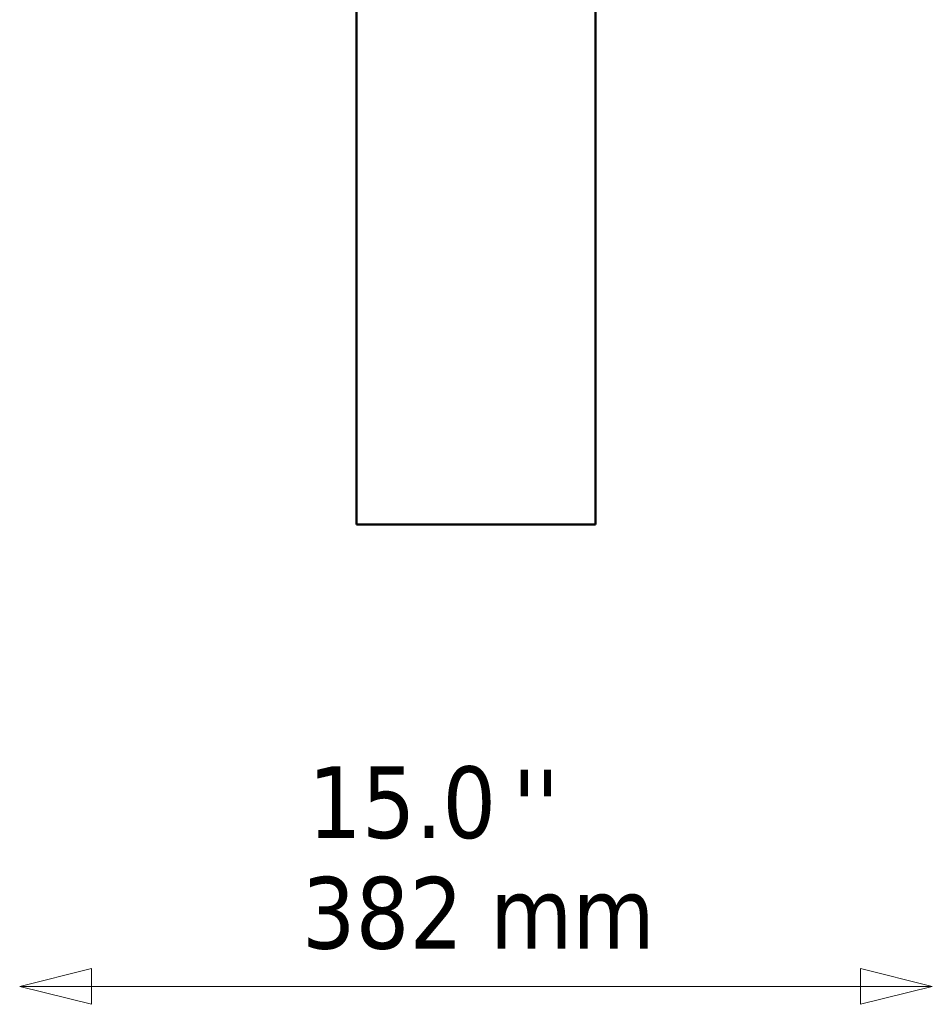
# Model space of a CAD drawing. Header units: millimetres. Extents: x 209 to 1990, y 91 to 2957.
# Tile 22 of 24: x 263 to 645, y 707 to 1119. Entities that reach past the tile are written whole.
import ezdxf

# ---------------------------------------------------------------- set-up
doc = ezdxf.new("R2010")
doc.units = ezdxf.units.MM
doc.header["$LTSCALE"] = 10
for name, color, linetype, lineweight in [('Symbol (ISO)', 7, 'Continuous', 25), ('Widoczne (ISO)', 7, 'Continuous', 50), ('Wymiar (ISO)', 7, 'Continuous', 25)]:
    doc.layers.add(name, color=color, linetype=linetype, lineweight=lineweight)
doc.styles.add('Tekst notatki (ISO)', font='tahoma.ttf')

msp = doc.modelspace()

# ---------------------------------------------------------------- linework, layer by layer
at = {"layer": 'Widoczne (ISO)', "linetype": 'Continuous', "lineweight": 50}
for p, q in [((404.24, 1147.9), (404.24, 907.9)), ((504.24, 1147.9), (504.24, 907.9)), ((404.24, 907.9), (504.24, 907.9))]:
    msp.add_line(p, q, dxfattribs=at)
at = {"layer": 'Wymiar (ISO)', "lineweight": 18}
for p, q in [((293.24, 722.05), (263.24, 714.55)), ((293.24, 707.05), (293.24, 722.05)), ((645.24, 714.55), (615.24, 722.05)), ((615.24, 722.05), (615.24, 707.05)), ((293.24, 714.55), (263.24, 714.55)), ((263.24, 714.55), (293.24, 707.05)), ((615.24, 714.55), (293.24, 714.55)), ((615.24, 714.55), (645.24, 714.55)), ((615.24, 707.05), (645.24, 714.55))]:
    msp.add_line(p, q, dxfattribs=at)
at = {"layer": 'Wymiar (ISO)', "lineweight": 18, "flags": 128}
for points in [[(293.24, 722.05), (263.24, 714.55), (293.24, 707.05), (293.24, 722.05)], [(615.24, 707.05), (645.24, 714.55), (615.24, 722.05), (615.24, 707.05)]]:
    msp.add_lwpolyline(points, dxfattribs=at)
at = {"layer": 'Wymiar (ISO)'}
for points in [[(293.24, 722.05), (263.24, 714.55), (293.24, 707.05), (293.24, 722.05)], [(615.24, 707.05), (645.24, 714.55), (615.24, 722.05), (615.24, 707.05)]]:
    msp.add_solid(points, dxfattribs=at)

# ---------------------------------------------------------------- texts
at = {"layer": 'Symbol (ISO)', "insert": (469.6, 805.3), "char_height": 30, "attachment_point": 1, "style": 'Tekst notatki (ISO)'}
msp.add_mtext("\\fTahoma|b0|i0;''", dxfattribs=at)
at = {"layer": 'Wymiar (ISO)', "char_height": 30, "attachment_point": 7, "style": 'Tekst notatki (ISO)'}
for s, insert in [('15.0', (383.88, 776.08)), ('382 mm', (381.31, 729.79))]:
    msp.add_mtext(s, dxfattribs=dict(at, insert=insert))

doc.saveas('drawing.dxf')
